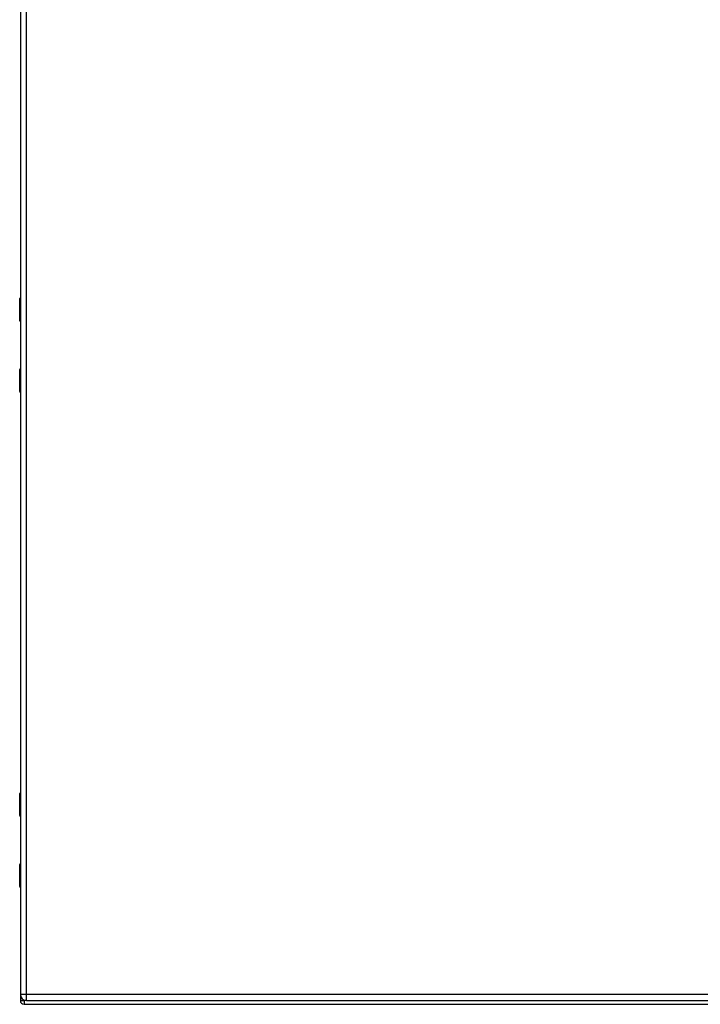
# Model space of a CAD drawing. Header units: inches. Extents: x 21 to 233, y 18 to 141.
# Tile 12 of 27: x 103 to 121, y 57 to 83. Entities that reach past the tile are written whole.
import ezdxf

# ---------------------------------------------------------------- set-up
doc = ezdxf.new("R2010")
doc.units = ezdxf.units.IN
doc.header["$MEASUREMENT"] = 0
doc.layers.add('Visible Edges(ANSI)', color=7, linetype='Continuous', lineweight=25)
doc.layers.add('Visible Tangent Edges(ANSI)', color=7, linetype='Continuous', lineweight=25)

msp = doc.modelspace()

# ---------------------------------------------------------------- linework, layer by layer
at = {"layer": 'Visible Edges(ANSI)'}
for p, q in [((103.256, 104.251), (103.256, 56.77)), ((103.254, 85.811), (103.254, 75.21)), ((103.236, 74.606), (103.236, 75.19)), ((103.256, 74.59), (103.252, 74.59)), ((103.254, 74.59), (103.254, 73.33)), ((103.236, 72.73), (103.236, 73.314)), ((103.252, 73.33), (103.256, 73.33)), ((103.254, 72.71), (103.254, 62.109)), ((103.236, 61.505), (103.236, 62.089)), ((103.256, 61.489), (103.252, 61.489)), ((103.254, 61.489), (103.254, 60.229)), ((103.236, 59.629), (103.236, 60.213)), ((103.252, 60.229), (103.256, 60.229)), ((103.254, 59.609), (103.254, 56.61)), ((103.417, 56.609), (139.013, 56.609)), ((103.353, 56.511), (139.155, 56.511))]:
    msp.add_line(p, q, dxfattribs=at)
for centre, radius, start, end in [((103.256, 75.19), 0.0197, 90.5386, 180), ((103.252, 74.606), 0.0157, 180, 270), ((103.252, 73.314), 0.0157, 90, 180), ((103.256, 72.73), 0.0197, 180, 269.4614), ((103.256, 62.089), 0.0197, 90.5386, 180), ((103.252, 61.505), 0.0157, 180, 270), ((103.252, 60.213), 0.0157, 90, 180), ((103.256, 59.629), 0.0197, 180, 269.4614), ((103.353, 56.61), 0.099, 180, 270), ((103.417, 56.77), 0.161, 180, 270)]:
    msp.add_arc(centre, radius, start, end, dxfattribs=at)
at = {"layer": 'Visible Tangent Edges(ANSI)'}
for p, q in [((103.417, 56.77), (103.417, 104.251)), ((103.256, 75.19), (103.236, 75.19)), ((103.236, 74.606), (103.256, 74.606)), ((103.256, 73.314), (103.236, 73.314)), ((103.236, 72.73), (103.256, 72.73)), ((103.256, 62.089), (103.236, 62.089)), ((103.236, 61.505), (103.256, 61.505)), ((103.256, 60.213), (103.236, 60.213)), ((103.236, 59.629), (103.256, 59.629)), ((103.254, 56.61), (103.353, 56.61)), ((103.417, 56.77), (103.256, 56.77)), ((103.353, 56.61), (103.353, 56.622)), ((103.404, 56.61), (103.353, 56.61)), ((103.353, 56.61), (103.353, 56.511)), ((103.417, 56.609), (103.417, 56.77)), ((139.013, 56.77), (103.417, 56.77))]:
    msp.add_line(p, q, dxfattribs=at)
at = {"layer": 'Visible Tangent Edges(ANSI)', "flags": 128}
for points in [[(103.256, 74.975), (103.254, 74.974), (103.252, 74.973), (103.251, 74.972), (103.25, 74.97), (103.249, 74.967), (103.248, 74.965), (103.247, 74.962), (103.246, 74.959), (103.245, 74.955), (103.245, 74.952), (103.245, 74.948), (103.245, 74.944), (103.245, 74.94), (103.245, 74.937), (103.245, 74.933), (103.246, 74.93), (103.247, 74.927), (103.248, 74.924), (103.249, 74.921), (103.25, 74.919), (103.251, 74.917), (103.252, 74.915), (103.254, 74.914), (103.256, 74.913)], [(103.256, 74.933), (103.255, 74.934), (103.255, 74.935), (103.255, 74.936), (103.255, 74.937), (103.255, 74.937), (103.255, 74.938), (103.254, 74.939), (103.254, 74.94), (103.254, 74.941), (103.254, 74.942), (103.254, 74.943), (103.254, 74.944), (103.254, 74.945), (103.254, 74.946), (103.254, 74.947), (103.254, 74.948), (103.254, 74.949), (103.255, 74.95), (103.255, 74.951), (103.255, 74.952), (103.255, 74.953), (103.255, 74.954), (103.255, 74.955), (103.256, 74.956)], [(103.256, 73.007), (103.254, 73.006), (103.252, 73.005), (103.251, 73.003), (103.25, 73.001), (103.249, 72.999), (103.248, 72.996), (103.247, 72.993), (103.246, 72.99), (103.245, 72.987), (103.245, 72.983), (103.245, 72.98), (103.245, 72.976), (103.245, 72.972), (103.245, 72.968), (103.245, 72.965), (103.246, 72.961), (103.247, 72.958), (103.248, 72.955), (103.249, 72.953), (103.25, 72.95), (103.251, 72.948), (103.252, 72.947), (103.254, 72.946), (103.256, 72.945)], [(103.256, 72.964), (103.255, 72.965), (103.255, 72.966), (103.255, 72.967), (103.255, 72.968), (103.255, 72.969), (103.255, 72.97), (103.254, 72.971), (103.254, 72.972), (103.254, 72.973), (103.254, 72.974), (103.254, 72.975), (103.254, 72.976), (103.254, 72.977), (103.254, 72.978), (103.254, 72.979), (103.254, 72.98), (103.254, 72.981), (103.255, 72.982), (103.255, 72.983), (103.255, 72.984), (103.255, 72.984), (103.255, 72.985), (103.255, 72.986), (103.256, 72.987)], [(103.256, 61.874), (103.254, 61.873), (103.252, 61.872), (103.251, 61.871), (103.25, 61.869), (103.249, 61.866), (103.248, 61.864), (103.247, 61.861), (103.246, 61.858), (103.245, 61.854), (103.245, 61.851), (103.245, 61.847), (103.245, 61.843), (103.245, 61.839), (103.245, 61.836), (103.245, 61.832), (103.246, 61.829), (103.247, 61.826), (103.248, 61.823), (103.249, 61.82), (103.25, 61.818), (103.251, 61.816), (103.252, 61.814), (103.254, 61.813), (103.256, 61.812)], [(103.256, 61.832), (103.255, 61.833), (103.255, 61.834), (103.255, 61.835), (103.255, 61.836), (103.255, 61.836), (103.255, 61.837), (103.254, 61.838), (103.254, 61.839), (103.254, 61.84), (103.254, 61.841), (103.254, 61.842), (103.254, 61.843), (103.254, 61.844), (103.254, 61.845), (103.254, 61.846), (103.254, 61.847), (103.254, 61.848), (103.255, 61.849), (103.255, 61.85), (103.255, 61.851), (103.255, 61.852), (103.255, 61.853), (103.255, 61.854), (103.256, 61.855)], [(103.256, 59.906), (103.254, 59.905), (103.252, 59.904), (103.251, 59.902), (103.25, 59.9), (103.249, 59.898), (103.248, 59.895), (103.247, 59.892), (103.246, 59.889), (103.245, 59.886), (103.245, 59.882), (103.245, 59.879), (103.245, 59.875), (103.245, 59.871), (103.245, 59.867), (103.245, 59.864), (103.246, 59.86), (103.247, 59.857), (103.248, 59.854), (103.249, 59.852), (103.25, 59.849), (103.251, 59.847), (103.252, 59.846), (103.254, 59.845), (103.256, 59.844)], [(103.256, 59.863), (103.255, 59.864), (103.255, 59.865), (103.255, 59.866), (103.255, 59.867), (103.255, 59.868), (103.255, 59.869), (103.254, 59.87), (103.254, 59.871), (103.254, 59.872), (103.254, 59.873), (103.254, 59.874), (103.254, 59.875), (103.254, 59.876), (103.254, 59.877), (103.254, 59.878), (103.254, 59.879), (103.254, 59.88), (103.255, 59.881), (103.255, 59.882), (103.255, 59.883), (103.255, 59.883), (103.255, 59.884), (103.255, 59.885), (103.256, 59.886)]]:
    msp.add_lwpolyline(points, dxfattribs=at)

doc.saveas('drawing.dxf')
